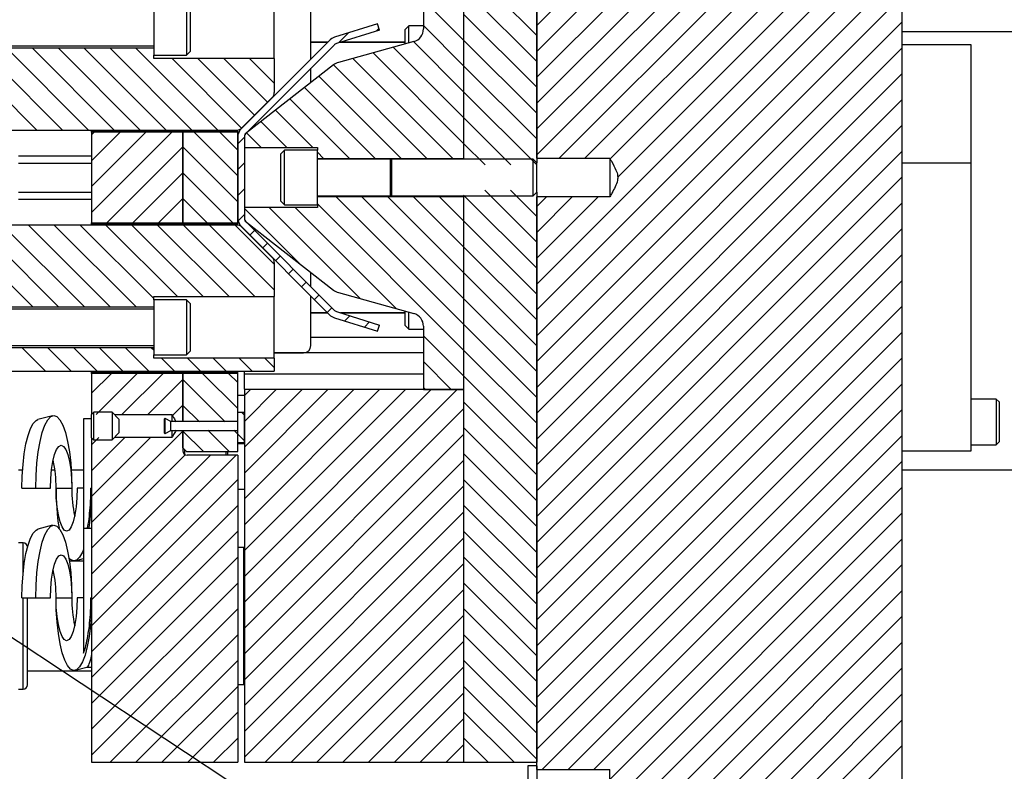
# Model space of a CAD drawing. Header units: inches. Extents: x 1802 to 2468, y -208 to -72.
# Tile 154 of 256: x 1917.11 to 1923.84, y -150.59 to -145.44. Entities that reach past the tile are written whole.
import ezdxf

# ---------------------------------------------------------------- set-up
doc = ezdxf.new("R2010")
doc.units = ezdxf.units.IN
doc.header["$LTSCALE"] = 0.5
doc.header["$MEASUREMENT"] = 0
for name, color, linetype in [('SID-M-D', 42, 'Continuous'), ('SID-M-F', 202, 'Continuous'), ('SID-M-S', 105, 'Continuous')]:
    doc.layers.add(name, color=color, linetype=linetype)

msp = doc.modelspace()

# ---------------------------------------------------------------- linework, layer by layer
at = {"layer": 'SID-M-D'}
msp.add_line((1895.25397, -135.2772), (1930.23006, -158.36689), dxfattribs=at)
at = {"layer": 'SID-M-F', "linetype": 'Continuous'}
for p, q in [((1920.64644, -145.48458), (1923.14644, -142.98458)), ((1920.64644, -145.66135), (1923.14644, -143.16135)), ((1920.64644, -145.83813), (1923.14644, -143.33813)), ((1920.64644, -146.01491), (1923.14644, -143.51491)), ((1920.64644, -146.19168), (1923.14644, -143.69168)), ((1920.64644, -146.36846), (1923.14644, -143.86846)), ((1920.79924, -146.39243), (1923.14644, -144.04524)), ((1920.97602, -146.39243), (1923.14644, -144.22201)), ((1921.14865, -146.39658), (1923.14644, -144.39879)), ((1921.20054, -146.52146), (1923.14644, -144.57557)), ((1920.64644, -147.25234), (1923.14644, -144.75234)), ((1920.64644, -147.42912), (1923.14644, -144.92912)), ((1920.64644, -145.55284), (1920.14644, -145.05284)), ((1920.64644, -147.6059), (1923.14644, -145.1059)), ((1920.64644, -145.72962), (1920.14644, -145.22962)), ((1920.14644, -145.58317), (1919.87144, -145.30817)), ((1920.64644, -147.78267), (1923.14644, -145.28267)), ((1920.64644, -145.90639), (1920.14644, -145.40639)), ((1920.64644, -147.95945), (1923.14644, -145.45945)), ((1919.2901, -145.60348), (1919.35943, -145.53414)), ((1919.54828, -145.52207), (1919.56695, -145.5034)), ((1920.14644, -145.75995), (1919.87144, -145.48495)), ((1920.14644, -145.93672), (1919.80365, -145.59394)), ((1920.64644, -146.08317), (1920.14644, -145.58317)), ((1917.2266, -146.19887), (1916.6671, -145.63937)), ((1917.40338, -146.19887), (1916.84388, -145.63937)), ((1917.58015, -146.19887), (1917.02065, -145.63937)), ((1917.75693, -146.19887), (1917.19743, -145.63937)), ((1917.93371, -146.19887), (1917.37421, -145.63937)), ((1918.11048, -146.19887), (1917.55098, -145.63937)), ((1918.28726, -146.19887), (1917.72776, -145.63937)), ((1918.46404, -146.19887), (1917.90454, -145.63937)), ((1920.14644, -146.29028), (1919.52686, -145.6707)), ((1920.14644, -146.1135), (1919.66525, -145.63232)), ((1920.64644, -148.13623), (1923.14644, -145.63623)), ((1918.62775, -146.1858), (1918.15181, -145.70987)), ((1918.71627, -146.09755), (1918.32859, -145.70987)), ((1918.80466, -146.00916), (1918.50537, -145.70987)), ((1918.85116, -145.87888), (1918.68214, -145.70987)), ((1920.07195, -146.39257), (1919.38846, -145.70908)), ((1919.89517, -146.39257), (1919.25604, -145.75343)), ((1920.64644, -146.25995), (1920.14644, -145.75995)), ((1920.64644, -148.313), (1923.14644, -145.813)), ((1919.7184, -146.39257), (1919.15677, -145.83094)), ((1919.54162, -146.39257), (1919.05753, -145.90847)), ((1920.6464, -146.43669), (1920.14644, -145.93672)), ((1919.36484, -146.39257), (1918.95828, -145.98601)), ((1920.64644, -148.48978), (1923.14644, -145.98978)), ((1919.11438, -146.31888), (1918.85904, -146.06354)), ((1918.9376, -146.31888), (1918.7598, -146.14108)), ((1920.46962, -146.43669), (1920.14644, -146.1135)), ((1917.60116, -146.23175), (1917.61905, -146.21387)), ((1917.60116, -146.40853), (1917.79582, -146.21387)), ((1917.60116, -146.58531), (1917.9726, -146.21387)), ((1917.60116, -146.76208), (1918.14938, -146.21387)), ((1918.60116, -146.51277), (1918.30226, -146.21387)), ((1918.60116, -146.33599), (1918.47904, -146.21387)), ((1918.76082, -146.31888), (1918.66057, -146.21863)), ((1920.64644, -148.66656), (1923.14644, -146.16656)), ((1918.60116, -146.29241), (1918.64649, -146.24709)), ((1917.70615, -146.83387), (1918.22616, -146.31386)), ((1918.60116, -146.68955), (1918.22616, -146.31455)), ((1919.18806, -146.39257), (1919.14644, -146.35094)), ((1920.29285, -146.43669), (1920.14644, -146.29028)), ((1920.64644, -148.84333), (1923.14644, -146.34333)), ((1918.60116, -146.46919), (1918.64644, -146.42391)), ((1917.88293, -146.83387), (1918.22616, -146.49064)), ((1918.56871, -146.83387), (1918.22616, -146.49132)), ((1920.64644, -149.02011), (1923.14644, -146.52011)), ((1918.60116, -146.64597), (1918.64644, -146.60069)), ((1920.64644, -146.96705), (1920.29043, -146.61105)), ((1920.64644, -146.79028), (1920.46721, -146.61105)), ((1920.64644, -146.6135), (1920.64398, -146.61105)), ((1918.05971, -146.83387), (1918.22616, -146.66741)), ((1918.39193, -146.83387), (1918.22616, -146.6681)), ((1920.14644, -147.52771), (1919.27389, -146.65517)), ((1920.14644, -147.35094), (1919.45067, -146.65517)), ((1920.14644, -147.17416), (1919.62745, -146.65517)), ((1920.14644, -146.99738), (1919.80422, -146.65517)), ((1920.14644, -146.82061), (1919.981, -146.65517)), ((1920.64644, -147.14383), (1920.14644, -146.64383)), ((1920.64644, -146.72201), (1920.71314, -146.6553)), ((1920.64644, -146.89879), (1920.88992, -146.6553)), ((1920.64644, -147.07557), (1921.0667, -146.6553)), ((1919.02713, -147.11552), (1918.64644, -146.73482)), ((1919.44186, -147.35347), (1918.81725, -146.72886)), ((1919.68648, -147.42131), (1918.99403, -146.72886)), ((1920.14644, -147.70449), (1919.14644, -146.70449)), ((1920.64644, -149.19689), (1923.14644, -146.69689)), ((1918.60368, -146.82023), (1918.64644, -146.77747)), ((1920.64644, -147.32061), (1920.14644, -146.82061)), ((1917.19866, -147.40837), (1916.63916, -146.84887)), ((1917.37544, -147.40837), (1916.81594, -146.84887)), ((1917.55222, -147.40837), (1916.99272, -146.84887)), ((1917.72899, -147.40837), (1917.16949, -146.84887)), ((1917.90577, -147.40837), (1917.34627, -146.84887)), ((1918.02616, -147.35198), (1917.52305, -146.84887)), ((1918.18882, -147.33787), (1917.69982, -146.84887)), ((1918.3656, -147.33787), (1917.8766, -146.84887)), ((1918.54238, -147.33787), (1918.05338, -146.84887)), ((1918.71915, -147.33787), (1918.23015, -146.84887)), ((1918.85116, -147.2931), (1918.40693, -146.84887)), ((1918.85116, -147.11632), (1918.58371, -146.84887)), ((1918.68338, -146.9173), (1918.7154, -146.88528)), ((1920.64644, -149.37366), (1923.14644, -146.87366)), ((1918.77177, -147.00569), (1918.80379, -146.97367)), ((1920.64644, -147.49738), (1920.14644, -146.99738)), ((1918.86016, -147.09407), (1918.89218, -147.06206)), ((1920.64644, -149.55044), (1923.14644, -147.05044)), ((1918.94855, -147.18246), (1918.98056, -147.15045)), ((1920.64644, -147.67416), (1920.14644, -147.17416)), ((1920.64644, -149.72722), (1923.14644, -147.22722)), ((1919.03694, -147.27085), (1919.06895, -147.23884)), ((1919.12533, -147.35924), (1919.15734, -147.32722)), ((1920.64644, -147.85094), (1920.14644, -147.35094)), ((1919.21371, -147.44763), (1919.24573, -147.41561)), ((1920.64644, -149.90399), (1923.14644, -147.40399)), ((1919.33289, -147.50523), (1919.36898, -147.46913)), ((1919.46729, -147.5476), (1919.50338, -147.51151)), ((1920.64644, -148.02771), (1920.14644, -147.52771)), ((1920.14644, -147.88127), (1919.87144, -147.60627)), ((1920.64644, -150.08077), (1923.14644, -147.58077)), ((1917.28561, -147.84887), (1917.12611, -147.68937)), ((1917.46239, -147.84887), (1917.30289, -147.68937)), ((1917.63916, -147.84887), (1917.47966, -147.68937)), ((1917.81594, -147.84887), (1917.65644, -147.68937)), ((1917.99272, -147.84887), (1917.83322, -147.68937)), ((1918.02616, -147.70554), (1918.00999, -147.68937)), ((1918.16949, -147.84887), (1918.08049, -147.75987)), ((1918.34627, -147.84887), (1918.25727, -147.75987)), ((1918.52305, -147.84887), (1918.43405, -147.75987)), ((1918.69982, -147.84887), (1918.61082, -147.75987)), ((1918.85116, -147.82343), (1918.7876, -147.75987)), ((1920.64644, -148.20449), (1920.14644, -147.70449)), ((1920.64644, -150.25755), (1923.14644, -147.75755)), ((1920.06226, -147.97387), (1919.87144, -147.78304)), ((1917.60116, -147.99952), (1917.73681, -147.86387)), ((1917.6321, -148.14536), (1917.91359, -147.86387)), ((1917.80888, -148.14536), (1918.09037, -147.86387)), ((1918.60116, -148.10376), (1918.36127, -147.86387)), ((1918.60116, -147.92698), (1918.53805, -147.86387)), ((1920.64644, -148.38127), (1920.14644, -147.88127)), ((1917.98565, -148.14536), (1918.22616, -147.90485)), ((1918.51558, -148.19495), (1918.22616, -147.90554)), ((1919.88548, -147.97387), (1919.87144, -147.95982)), ((1920.64644, -150.43432), (1923.14644, -147.93432)), ((1918.64644, -148.01491), (1918.68747, -147.97387)), ((1918.64644, -148.19168), (1918.86425, -147.97387)), ((1918.64644, -148.36846), (1919.04103, -147.97387)), ((1918.64644, -148.54524), (1919.2178, -147.97387)), ((1918.64644, -148.72201), (1919.39458, -147.97387)), ((1918.64644, -148.89879), (1919.57136, -147.97387)), ((1918.64644, -149.07557), (1919.74813, -147.97387)), ((1918.64644, -149.25234), (1919.92491, -147.97387)), ((1918.64644, -149.42912), (1920.10169, -147.97387)), ((1918.1552, -148.15259), (1918.22616, -148.08163)), ((1918.3388, -148.19495), (1918.22616, -148.08231)), ((1918.64644, -149.6059), (1920.14644, -148.1059)), ((1920.64644, -148.55804), (1920.14644, -148.05804)), ((1918.64644, -148.14903), (1918.62676, -148.12936)), ((1920.68367, -150.57387), (1923.14644, -148.1111)), ((1920.64644, -148.73482), (1920.14644, -148.23482)), ((1917.60116, -148.8834), (1918.22616, -148.2584)), ((1917.60116, -148.35307), (1917.65185, -148.30238)), ((1917.60116, -148.52985), (1917.82863, -148.30238)), ((1917.60116, -148.70663), (1918.00541, -148.30238)), ((1918.36594, -148.39887), (1918.22616, -148.25909)), ((1918.54272, -148.39887), (1918.39663, -148.25278)), ((1918.60116, -148.28054), (1918.57341, -148.25278)), ((1918.64644, -148.32581), (1918.60116, -148.28054)), ((1918.64644, -149.78267), (1920.14644, -148.28267)), ((1920.86044, -150.57387), (1923.14644, -148.28788)), ((1917.60116, -149.06018), (1918.24147, -148.41987)), ((1917.60116, -149.23696), (1918.41425, -148.42387)), ((1917.60116, -149.41373), (1918.59103, -148.42387)), ((1920.64644, -148.9116), (1920.14644, -148.4116)), ((1918.64644, -149.95945), (1920.14644, -148.45945)), ((1921.03722, -150.57387), (1923.14644, -148.46465)), ((1917.60116, -149.59051), (1918.60116, -148.59051)), ((1918.64644, -150.13623), (1920.14644, -148.63623)), ((1920.64644, -149.08837), (1920.14644, -148.58837)), ((1921.14644, -150.64143), (1923.14644, -148.64143)), ((1917.60116, -149.76729), (1918.60116, -148.76729)), ((1920.64644, -149.26515), (1920.14644, -148.76515)), ((1918.64644, -150.313), (1920.14644, -148.813)), ((1921.14644, -150.81821), (1923.14644, -148.81821)), ((1917.60116, -149.94406), (1918.60116, -148.94406)), ((1920.64644, -149.44193), (1920.14644, -148.94193)), ((1918.64644, -150.48978), (1920.14644, -148.98978)), ((1921.14644, -150.99498), (1923.14644, -148.99498)), ((1917.60116, -150.12084), (1918.60116, -149.12084)), ((1918.78912, -150.52387), (1920.14644, -149.16656)), ((1920.64644, -149.6187), (1920.14644, -149.1187)), ((1920.64644, -151.67176), (1923.14644, -149.17176)), ((1917.60116, -150.29762), (1918.60116, -149.29762)), ((1920.64644, -149.79548), (1920.14644, -149.29548)), ((1918.9659, -150.52387), (1920.14644, -149.34333)), ((1920.64644, -151.84854), (1923.14644, -149.34854)), ((1917.60116, -150.47439), (1918.60116, -149.47439)), ((1919.14268, -150.52387), (1920.14644, -149.52011)), ((1920.64644, -149.97226), (1920.14644, -149.47226)), ((1920.64644, -152.02531), (1923.14644, -149.52531)), ((1917.72846, -150.52387), (1918.60116, -149.65117)), ((1920.64644, -150.14903), (1920.14644, -149.64903)), ((1919.31945, -150.52387), (1920.14644, -149.69689)), ((1920.64644, -152.20209), (1923.14644, -149.70209)), ((1917.90524, -150.52387), (1918.60116, -149.82795)), ((1920.64644, -150.32581), (1920.14644, -149.82581)), ((1919.49623, -150.52387), (1920.14644, -149.87366)), ((1920.64644, -152.37887), (1923.14644, -149.87887)), ((1918.08202, -150.52387), (1918.60116, -150.00472)), ((1919.67301, -150.52387), (1920.14644, -150.05044)), ((1920.64644, -150.50259), (1920.14644, -150.00259)), ((1920.64644, -152.55564), (1923.14644, -150.05564)), ((1918.25879, -150.52387), (1918.60116, -150.1815)), ((1920.49094, -150.52387), (1920.14644, -150.17936)), ((1919.84978, -150.52387), (1920.14644, -150.22722)), ((1920.64644, -152.73242), (1923.14644, -150.23242)), ((1918.43557, -150.52387), (1918.60116, -150.35828)), ((1920.31416, -150.52387), (1920.14644, -150.35614)), ((1920.02656, -150.52387), (1920.14644, -150.40399)), ((1920.64644, -152.9092), (1923.14644, -150.4092))]:
    msp.add_line(p, q, dxfattribs=at)
at = {"layer": 'SID-M-S'}
for p, q in [((1920.64644, -146.39243), (1920.64644, -136.52387)), ((1923.14644, -156.52387), (1923.14644, -136.52387)), ((1920.14644, -142.52387), (1920.14644, -146.39887)), ((1920.64644, -142.52387), (1920.64644, -146.42337)), ((1919.87144, -145.07387), (1919.87144, -145.5067)), ((1920.14644, -145.07387), (1920.14644, -146.39257)), ((1918.02616, -145.31137), (1918.02616, -145.68637)), ((1918.25116, -145.31137), (1918.25116, -145.68637)), ((1918.27616, -145.33637), (1918.27616, -145.66137)), ((1918.85116, -145.70987), (1918.85116, -145.28787)), ((1919.10116, -145.71266), (1919.10116, -145.37487)), ((1919.557, -145.47185), (1919.26271, -145.56464)), ((1919.57062, -145.51503), (1919.557, -145.47185)), ((1919.57062, -145.51503), (1919.27633, -145.60782)), ((1919.77144, -145.48637), (1919.74644, -145.51137)), ((1919.74644, -145.6098), (1919.74644, -145.51137)), ((1919.87144, -145.48637), (1919.77144, -145.48637)), ((1919.77144, -145.60287), (1919.77144, -145.48637)), ((1923.14644, -145.52387), (1925.39644, -145.52387)), ((1919.22831, -145.58551), (1918.62595, -146.18787)), ((1919.21495, -145.59887), (1919.10116, -145.59887)), ((1919.10116, -145.59887), (1919.21495, -145.59887)), ((1919.23115, -145.58267), (1919.22831, -145.58551)), ((1919.23115, -145.58267), (1919.23122, -145.58274)), ((1919.23148, -145.58251), (1919.2312, -145.58272)), ((1919.80549, -145.59343), (1919.29024, -145.73632)), ((1919.74644, -145.59887), (1919.30471, -145.59887)), ((1919.30471, -145.59887), (1919.74644, -145.59887)), ((1918.02616, -145.63937), (1916.10116, -145.63937)), ((1916.52577, -145.62387), (1918.02616, -145.62387)), ((1918.25116, -145.68637), (1918.27616, -145.66137)), ((1919.26033, -145.61753), (1918.65797, -146.21989)), ((1923.61888, -145.61678), (1923.14644, -145.61678)), ((1923.61888, -146.42387), (1923.61888, -145.61678)), ((1918.02616, -145.68637), (1918.25116, -145.68637)), ((1918.02616, -145.70987), (1918.02616, -145.68637)), ((1918.85116, -145.70987), (1918.02616, -145.70987)), ((1918.85116, -145.70987), (1918.85116, -145.94195)), ((1919.2554, -145.75388), (1918.66068, -146.21853)), ((1919.10116, -145.87438), (1919.10116, -145.77669)), ((1918.6296, -146.18422), (1918.83652, -145.97731)), ((1916.10116, -146.19887), (1918.59424, -146.19887)), ((1917.60116, -146.20387), (1917.60116, -146.19887)), ((1917.60116, -146.20387), (1918.22616, -146.20387)), ((1917.60116, -146.21387), (1917.60116, -146.20387)), ((1917.60116, -146.21387), (1917.60116, -146.83387)), ((1918.22616, -146.21387), (1917.60116, -146.21387)), ((1918.22616, -146.20387), (1918.22616, -146.19887)), ((1918.22616, -146.19887), (1918.22616, -146.20387)), ((1918.22616, -146.20387), (1918.60116, -146.20387)), ((1918.22616, -146.21387), (1918.22616, -146.20387)), ((1918.22616, -146.20387), (1918.22616, -146.21387)), ((1918.22616, -146.83387), (1918.22616, -146.21387)), ((1918.60116, -146.21387), (1918.22616, -146.21387)), ((1918.22616, -146.21387), (1918.22616, -146.83387)), ((1918.60116, -146.20387), (1918.60116, -146.19839)), ((1918.60116, -146.21387), (1918.60116, -146.20387)), ((1918.60116, -146.83387), (1918.60116, -146.21387)), ((1918.60116, -146.24772), (1918.60116, -146.80001)), ((1918.64644, -146.24772), (1918.64644, -146.80001)), ((1918.64644, -146.24772), (1918.64644, -146.31888)), ((1918.64644, -146.31888), (1919.14644, -146.31888)), ((1918.92144, -146.33637), (1918.89644, -146.36137)), ((1919.14644, -146.33637), (1918.92144, -146.33637)), ((1918.92144, -146.71137), (1918.92144, -146.33637)), ((1919.14644, -146.31888), (1919.14644, -146.33637)), ((1919.14644, -146.71137), (1919.14644, -146.33637)), ((1917.10116, -146.37487), (1917.60116, -146.37487)), ((1918.89644, -146.68637), (1918.89644, -146.36137)), ((1919.14644, -146.39257), (1920.14644, -146.39257)), ((1919.64683, -146.39887), (1919.14644, -146.39887)), ((1919.64683, -146.64887), (1919.64683, -146.39887)), ((1919.65575, -146.39887), (1919.64836, -146.41917)), ((1919.64836, -146.62856), (1919.64836, -146.41917)), ((1920.62194, -146.39887), (1919.65575, -146.39887)), ((1919.65575, -146.64887), (1919.65575, -146.39887)), ((1920.64644, -146.42337), (1920.62194, -146.39887)), ((1920.62194, -146.64887), (1920.62194, -146.39887)), ((1920.64644, -146.39243), (1921.14644, -146.39243)), ((1921.14644, -146.39243), (1921.14644, -146.6553)), ((1917.10116, -146.42487), (1917.60116, -146.42487)), ((1920.64644, -146.62437), (1920.64644, -146.42337)), ((1923.14644, -146.42387), (1923.61888, -146.42387)), ((1923.61888, -148.39237), (1923.61888, -146.42387)), ((1917.10116, -146.62287), (1917.60116, -146.62287)), ((1920.62194, -146.64887), (1920.64644, -146.62437)), ((1920.64644, -146.62437), (1920.64644, -150.52387)), ((1917.10116, -146.67287), (1917.60116, -146.67287)), ((1918.89644, -146.68637), (1918.92144, -146.71137)), ((1919.14644, -146.64887), (1919.64683, -146.64887)), ((1920.14644, -146.65517), (1919.14644, -146.65517)), ((1919.64836, -146.62856), (1919.65575, -146.64887)), ((1919.65575, -146.64887), (1920.62194, -146.64887)), ((1920.14644, -146.64887), (1920.14644, -150.52387)), ((1920.14644, -146.65517), (1920.14644, -147.97387)), ((1920.64644, -150.57387), (1920.64644, -146.6553)), ((1921.14644, -146.6553), (1920.64644, -146.6553)), ((1918.64644, -146.72886), (1918.64644, -146.80001)), ((1919.14644, -146.72886), (1918.64644, -146.72886)), ((1918.92144, -146.71137), (1919.14644, -146.71137)), ((1919.14644, -146.71137), (1919.14644, -146.72886)), ((1918.59424, -146.84887), (1916.10116, -146.84887)), ((1917.60116, -146.83387), (1918.22616, -146.83387)), ((1917.60116, -146.84387), (1917.60116, -146.83387)), ((1917.60116, -146.84387), (1918.22616, -146.84387)), ((1917.60116, -146.84887), (1917.60116, -146.84387)), ((1918.22616, -146.83387), (1918.60116, -146.83387)), ((1918.22616, -146.84387), (1918.22616, -146.83387)), ((1918.22616, -146.83387), (1918.22616, -146.84387)), ((1918.22616, -146.84387), (1918.60116, -146.84387)), ((1918.22616, -146.84887), (1918.22616, -146.84387)), ((1918.22616, -146.84387), (1918.22616, -146.84887)), ((1918.60116, -146.84387), (1918.60116, -146.83387)), ((1918.60116, -146.84935), (1918.60116, -146.84387)), ((1918.62595, -146.85987), (1919.22831, -147.46222)), ((1918.83652, -147.07043), (1918.6296, -146.86351)), ((1918.65797, -146.82785), (1919.26033, -147.43021)), ((1918.66068, -146.82921), (1919.2554, -147.29386)), ((1918.85116, -147.10578), (1918.85116, -147.33787)), ((1919.10116, -147.27104), (1919.10116, -147.17335)), ((1918.02616, -147.33787), (1918.85116, -147.33787)), ((1918.02616, -147.36137), (1918.02616, -147.33787)), ((1918.25116, -147.36137), (1918.02616, -147.36137)), ((1918.02616, -147.36137), (1918.02616, -147.73637)), ((1918.27616, -147.38637), (1918.25116, -147.36137)), ((1918.25116, -147.36137), (1918.25116, -147.73637)), ((1918.85116, -147.75987), (1918.85116, -147.33787)), ((1919.10116, -147.67287), (1919.10116, -147.33507)), ((1919.29024, -147.31142), (1919.80549, -147.45431)), ((1916.10116, -147.40837), (1918.02616, -147.40837)), ((1918.02616, -147.42387), (1916.52577, -147.42387)), ((1918.27616, -147.38637), (1918.27616, -147.71137)), ((1919.21495, -147.44887), (1919.10116, -147.44887)), ((1919.10116, -147.44887), (1919.21495, -147.44887)), ((1919.22831, -147.46222), (1919.23115, -147.46507)), ((1919.23122, -147.465), (1919.23115, -147.46507)), ((1919.2312, -147.46502), (1919.23148, -147.46523)), ((1919.26271, -147.4831), (1919.557, -147.57589)), ((1919.27633, -147.43992), (1919.57062, -147.53271)), ((1919.74644, -147.44887), (1919.30471, -147.44887)), ((1919.30471, -147.44887), (1919.74644, -147.44887)), ((1919.74644, -147.53637), (1919.74644, -147.43793)), ((1919.77144, -147.56137), (1919.77144, -147.44487)), ((1919.557, -147.57589), (1919.57062, -147.53271)), ((1919.74644, -147.53637), (1919.77144, -147.56137)), ((1919.77144, -147.56137), (1919.87144, -147.56137)), ((1919.87144, -147.54104), (1919.87144, -147.97387)), ((1919.87144, -147.61887), (1919.10116, -147.61887)), ((1918.02616, -147.68937), (1916.10116, -147.68937)), ((1916.52577, -147.67387), (1918.02616, -147.67387)), ((1918.02616, -147.73637), (1918.25116, -147.73637)), ((1918.02616, -147.75987), (1918.02616, -147.73637)), ((1918.85116, -147.75987), (1918.02616, -147.75987)), ((1918.25116, -147.73637), (1918.27616, -147.71137)), ((1918.85116, -147.72287), (1919.05116, -147.72287)), ((1919.87144, -147.72387), (1918.85116, -147.72387)), ((1918.85116, -147.75987), (1918.85116, -147.84887)), ((1916.10116, -147.84887), (1918.85116, -147.84887)), ((1917.60116, -147.85387), (1917.60116, -147.84887)), ((1917.60116, -147.85387), (1918.22616, -147.85387)), ((1917.60116, -147.86387), (1917.60116, -147.85387)), ((1917.60116, -147.86387), (1917.60116, -148.14437)), ((1918.22616, -147.86387), (1917.60116, -147.86387)), ((1918.22616, -147.85387), (1918.22616, -147.84887)), ((1918.22616, -147.84887), (1918.22616, -147.85387)), ((1918.22616, -147.85387), (1918.60116, -147.85387)), ((1918.22616, -147.86387), (1918.22616, -147.85387)), ((1918.22616, -147.85387), (1918.22616, -147.86387)), ((1918.22616, -148.19387), (1918.22616, -147.86387)), ((1918.60116, -147.86387), (1918.22616, -147.86387)), ((1918.22616, -147.86387), (1918.22616, -148.19387)), ((1918.60116, -147.85387), (1918.60116, -147.84887)), ((1918.60116, -147.86387), (1918.60116, -147.85387)), ((1918.60116, -148.19387), (1918.60116, -147.86387)), ((1918.64644, -147.97127), (1918.64644, -147.84887)), ((1919.87144, -147.86887), (1918.64644, -147.86887)), ((1918.64644, -147.97127), (1918.64644, -147.97387)), ((1918.60116, -148.01188), (1918.64644, -148.01188)), ((1920.14644, -147.97387), (1918.64644, -147.97387)), ((1918.64644, -147.97387), (1918.64644, -150.52387)), ((1919.87144, -147.97387), (1920.14644, -147.97387)), ((1920.14644, -147.97387), (1920.14644, -150.52387)), ((1923.78988, -148.03952), (1923.61888, -148.03952)), ((1923.80888, -148.05852), (1923.78988, -148.03952)), ((1923.78988, -148.03952), (1923.78988, -148.35152)), ((1923.80888, -148.05852), (1923.80888, -148.33252)), ((1917.33516, -148.15295), (1917.2342, -148.17962)), ((1917.30112, -148.18187), (1917.32182, -148.15944)), ((1917.32182, -148.15944), (1917.34318, -148.15189)), ((1917.34318, -148.15189), (1917.36453, -148.15944)), ((1917.36453, -148.15944), (1917.38524, -148.18187)), ((1917.61666, -148.12887), (1917.60116, -148.14437)), ((1917.60116, -148.30337), (1917.60116, -148.14437)), ((1917.74116, -148.12887), (1917.61666, -148.12887)), ((1917.61666, -148.31887), (1917.61666, -148.12887)), ((1917.78866, -148.17637), (1917.74116, -148.12887)), ((1917.74116, -148.12887), (1917.74116, -148.22387)), ((1917.75765, -148.14536), (1918.15116, -148.14536)), ((1918.14316, -148.19387), (1918.10566, -148.17222)), ((1918.10566, -148.27552), (1918.10566, -148.17222)), ((1918.15116, -148.14536), (1918.15116, -148.19387)), ((1918.60116, -148.19387), (1918.60116, -148.12936)), ((1918.60116, -148.12936), (1918.64644, -148.12936)), ((1918.64644, -148.33637), (1918.64644, -148.12936)), ((1917.18361, -148.24162), (1917.20199, -148.20698)), ((1917.20199, -148.20698), (1917.22158, -148.18576)), ((1917.22158, -148.18576), (1917.2342, -148.17962)), ((1917.26413, -148.26816), (1917.28169, -148.21848)), ((1917.28169, -148.21848), (1917.30112, -148.18187)), ((1917.38524, -148.18187), (1917.40467, -148.21848)), ((1917.40467, -148.21848), (1917.42223, -148.26816)), ((1917.60116, -148.17387), (1917.54716, -148.17387)), ((1917.54716, -148.17387), (1917.54716, -148.92387)), ((1917.74116, -148.22387), (1917.74116, -148.31887)), ((1917.78866, -148.17637), (1917.78866, -148.22387)), ((1917.78866, -148.22387), (1917.78866, -148.27137)), ((1918.10116, -148.27292), (1918.10116, -148.17482)), ((1918.60116, -148.19387), (1918.14316, -148.19387)), ((1918.14316, -148.25387), (1918.14316, -148.19387)), ((1918.60116, -148.25387), (1918.60116, -148.19387)), ((1917.15265, -148.3466), (1917.16699, -148.28864)), ((1917.16699, -148.28864), (1917.18361, -148.24162)), ((1917.24897, -148.32942), (1917.26413, -148.26816)), ((1917.42223, -148.26816), (1917.43739, -148.32942)), ((1917.60116, -148.30337), (1917.61666, -148.31887)), ((1917.60116, -148.30337), (1917.60116, -148.92387)), ((1917.74116, -148.31887), (1917.78866, -148.27137)), ((1918.15116, -148.30238), (1917.75765, -148.30238)), ((1918.10566, -148.27552), (1918.14316, -148.25387)), ((1918.14316, -148.25387), (1918.60116, -148.25387)), ((1918.15116, -148.25387), (1918.15116, -148.30238)), ((1918.22616, -148.37387), (1918.22616, -148.25387)), ((1918.22616, -148.25387), (1918.22616, -148.39387)), ((1918.60116, -148.33637), (1918.60116, -148.25387)), ((1918.60116, -148.39887), (1918.60116, -148.25387)), ((1917.14101, -148.41374), (1917.15265, -148.3466)), ((1917.23667, -148.40038), (1917.24897, -148.32942)), ((1917.36202, -148.38443), (1917.37737, -148.36272)), ((1917.37737, -148.36272), (1917.39353, -148.35536)), ((1917.39353, -148.35536), (1917.40969, -148.36272)), ((1917.40969, -148.36272), (1917.42504, -148.38443)), ((1917.43739, -148.32942), (1917.44968, -148.40038)), ((1917.61666, -148.31887), (1917.74116, -148.31887)), ((1918.25116, -148.39887), (1918.22616, -148.37387)), ((1918.60116, -148.33637), (1918.64644, -148.33637)), ((1918.64644, -148.34637), (1918.60116, -148.34637)), ((1923.61888, -148.35152), (1923.78988, -148.35152)), ((1923.78988, -148.35152), (1923.80888, -148.33252)), ((1917.13244, -148.48803), (1917.14101, -148.41374)), ((1917.22761, -148.47889), (1917.23667, -148.40038)), ((1917.33674, -148.46587), (1917.34824, -148.4194)), ((1917.34824, -148.4194), (1917.36202, -148.38443)), ((1917.42504, -148.38443), (1917.43881, -148.4194)), ((1917.43881, -148.4194), (1917.45031, -148.46587)), ((1917.44968, -148.40038), (1917.45874, -148.47889)), ((1918.23644, -148.38414), (1918.23644, -148.41647)), ((1918.25116, -148.39887), (1918.60116, -148.39887)), ((1918.60116, -148.42387), (1918.25616, -148.42387)), ((1918.52144, -148.42387), (1918.52144, -148.39887)), ((1918.53144, -148.39887), (1918.53144, -148.42387)), ((1918.60116, -148.42387), (1918.60116, -150.52387)), ((1923.14644, -148.39237), (1923.61888, -148.39237)), ((1917.12719, -148.56721), (1917.13244, -148.48803)), ((1917.22206, -148.56257), (1917.22761, -148.47889)), ((1917.32809, -148.52152), (1917.33674, -148.46587)), ((1917.45031, -148.46587), (1917.45897, -148.52152)), ((1917.45874, -148.47889), (1917.46429, -148.56257)), ((1917.10116, -148.52387), (1917.12961, -148.52387)), ((1917.12542, -148.64887), (1917.12719, -148.56721)), ((1917.2202, -148.64887), (1917.22206, -148.56257)), ((1917.32272, -148.58356), (1917.32809, -148.52152)), ((1917.32781, -148.52387), (1917.35047, -148.52387)), ((1917.45897, -148.52152), (1917.46434, -148.58356)), ((1917.46221, -148.52387), (1917.54716, -148.52387)), ((1917.46429, -148.56257), (1917.46616, -148.64887)), ((1923.14644, -148.52387), (1925.39644, -148.52387)), ((1917.3209, -148.64887), (1917.32272, -148.58356)), ((1917.46434, -148.58356), (1917.46616, -148.64887)), ((1917.12542, -148.64887), (1917.2202, -148.64887)), ((1917.2202, -148.64887), (1917.3209, -148.64887)), ((1917.35816, -148.64887), (1917.46616, -148.64887)), ((1917.35998, -148.71418), (1917.35816, -148.64887)), ((1917.50342, -148.64887), (1917.5016, -148.71418)), ((1917.54716, -148.64887), (1917.50342, -148.64887)), ((1917.60116, -148.64887), (1917.597, -148.64887)), ((1918.60116, -148.65637), (1918.64644, -148.65637)), ((1917.36535, -148.77622), (1917.35998, -148.71418)), ((1917.37401, -148.83187), (1917.36535, -148.77622)), ((1917.49623, -148.77622), (1917.48758, -148.83187)), ((1917.5016, -148.71418), (1917.49623, -148.77622)), ((1917.38551, -148.87834), (1917.37401, -148.83187)), ((1917.48758, -148.83187), (1917.47608, -148.87834)), ((1917.33516, -148.90295), (1917.2342, -148.92962)), ((1917.30112, -148.93187), (1917.32182, -148.90944)), ((1917.32182, -148.90944), (1917.34318, -148.90189)), ((1917.34318, -148.90189), (1917.36453, -148.90944)), ((1917.36453, -148.90944), (1917.38524, -148.93187)), ((1917.39928, -148.91331), (1917.38551, -148.87834)), ((1917.41463, -148.93502), (1917.39928, -148.91331)), ((1917.46231, -148.91331), (1917.44695, -148.93502)), ((1917.47608, -148.87834), (1917.46231, -148.91331)), ((1917.18361, -148.99162), (1917.20199, -148.95698)), ((1917.20199, -148.95698), (1917.22158, -148.93576)), ((1917.22158, -148.93576), (1917.2342, -148.92962)), ((1917.26413, -149.01816), (1917.28169, -148.96848)), ((1917.28169, -148.96848), (1917.30112, -148.93187)), ((1917.38524, -148.93187), (1917.40467, -148.96848)), ((1917.40467, -148.96848), (1917.42223, -149.01816)), ((1917.43079, -148.94237), (1917.41463, -148.93502)), ((1917.44695, -148.93502), (1917.43079, -148.94237)), ((1917.60116, -148.92387), (1917.54716, -148.92387)), ((1917.54716, -148.92387), (1917.54716, -149.77736)), ((1917.60116, -148.92387), (1917.60116, -149.39887)), ((1917.13366, -149.02387), (1917.10116, -149.02387)), ((1917.13366, -149.22509), (1917.13366, -149.02387)), ((1917.15265, -149.0966), (1917.16699, -149.03864)), ((1917.16699, -149.03864), (1917.18361, -148.99162)), ((1917.24897, -149.07942), (1917.26413, -149.01816)), ((1917.42223, -149.01816), (1917.43739, -149.07942)), ((1917.14101, -149.16374), (1917.15265, -149.0966)), ((1917.23667, -149.15038), (1917.24897, -149.07942)), ((1917.36202, -149.13443), (1917.37737, -149.11272)), ((1917.37737, -149.11272), (1917.39353, -149.10536)), ((1917.39353, -149.10536), (1917.40969, -149.11272)), ((1917.40969, -149.11272), (1917.42504, -149.13443)), ((1917.43739, -149.07942), (1917.44968, -149.15038)), ((1917.53918, -149.08701), (1917.51979, -149.12067)), ((1917.54716, -149.06817), (1917.53918, -149.08701)), ((1918.64316, -149.05487), (1918.60116, -149.05487)), ((1918.64316, -149.99287), (1918.64316, -149.05487)), ((1917.13244, -149.23803), (1917.14101, -149.16374)), ((1917.22761, -149.22889), (1917.23667, -149.15038)), ((1917.33674, -149.21587), (1917.34824, -149.1694)), ((1917.34824, -149.1694), (1917.36202, -149.13443)), ((1917.42504, -149.13443), (1917.43881, -149.1694)), ((1917.43881, -149.1694), (1917.45031, -149.21587)), ((1917.4572, -149.13633), (1917.44578, -149.12485)), ((1917.54716, -149.14887), (1917.44947, -149.14887)), ((1917.44968, -149.15038), (1917.45874, -149.22889)), ((1917.47818, -149.1457), (1917.4572, -149.13633)), ((1917.49925, -149.14043), (1917.47818, -149.1457)), ((1917.48916, -149.14478), (1917.54716, -149.12946)), ((1917.51979, -149.12067), (1917.49925, -149.14043)), ((1917.12719, -149.31721), (1917.13244, -149.23803)), ((1917.22206, -149.31257), (1917.22761, -149.22889)), ((1917.32809, -149.27152), (1917.33674, -149.21587)), ((1917.45031, -149.21587), (1917.45897, -149.27152)), ((1917.45874, -149.22889), (1917.46429, -149.31257)), ((1917.12542, -149.39887), (1917.12719, -149.31721)), ((1917.2202, -149.39887), (1917.22206, -149.31257)), ((1917.32272, -149.33356), (1917.32809, -149.27152)), ((1917.45897, -149.27152), (1917.46434, -149.33356)), ((1917.46429, -149.31257), (1917.46616, -149.39887)), ((1917.3209, -149.39887), (1917.32272, -149.33356)), ((1917.46434, -149.33356), (1917.46616, -149.39887)), ((1917.12542, -149.39887), (1917.2202, -149.39887)), ((1917.13366, -150.02387), (1917.13366, -149.39887)), ((1917.16366, -149.99387), (1917.16366, -149.39887)), ((1917.2202, -149.39887), (1917.3209, -149.39887)), ((1917.35816, -149.39887), (1917.46616, -149.39887)), ((1917.35997, -149.48386), (1917.35816, -149.39887)), ((1917.35998, -149.46418), (1917.35816, -149.39887)), ((1917.50342, -149.39887), (1917.5016, -149.46418)), ((1917.54716, -149.39887), (1917.50342, -149.39887)), ((1917.60116, -149.39887), (1917.597, -149.39887)), ((1917.60116, -149.39887), (1917.60116, -149.50732)), ((1917.36535, -149.56634), (1917.35997, -149.48386)), ((1917.36535, -149.52622), (1917.35998, -149.46418)), ((1917.5016, -149.46418), (1917.49623, -149.52622)), ((1917.60116, -149.50732), (1917.5948, -149.58867)), ((1917.60116, -149.50732), (1917.60116, -149.79308)), ((1917.37401, -149.58187), (1917.36535, -149.52622)), ((1917.37415, -149.64389), (1917.36535, -149.56634)), ((1917.38551, -149.62834), (1917.37401, -149.58187)), ((1917.48758, -149.58187), (1917.47608, -149.62834)), ((1917.49623, -149.52622), (1917.48758, -149.58187)), ((1917.38609, -149.71423), (1917.37415, -149.64389)), ((1917.39928, -149.66331), (1917.38551, -149.62834)), ((1917.47608, -149.62834), (1917.46231, -149.66331)), ((1917.5948, -149.58867), (1917.5851, -149.66442)), ((1917.40084, -149.77527), (1917.38609, -149.71423)), ((1917.41463, -149.68502), (1917.39928, -149.66331)), ((1917.43079, -149.69237), (1917.41463, -149.68502)), ((1917.44695, -149.68502), (1917.43079, -149.69237)), ((1917.46231, -149.66331), (1917.44695, -149.68502)), ((1917.5851, -149.66442), (1917.57233, -149.73235)), ((1917.41795, -149.82522), (1917.40084, -149.77527)), ((1917.57233, -149.73235), (1917.55687, -149.79045)), ((1917.43692, -149.86261), (1917.41795, -149.82522)), ((1917.53918, -149.83701), (1917.51979, -149.87067)), ((1917.55687, -149.79045), (1917.53918, -149.83701)), ((1917.60116, -149.79308), (1917.60116, -149.87387)), ((1917.16366, -149.89887), (1917.60116, -149.89887)), ((1917.4572, -149.88633), (1917.43692, -149.86261)), ((1917.47818, -149.8957), (1917.4572, -149.88633)), ((1917.49925, -149.89043), (1917.47818, -149.8957)), ((1917.48916, -149.89478), (1917.56936, -149.8736)), ((1917.51979, -149.87067), (1917.49925, -149.89043)), ((1917.56834, -149.87387), (1917.60116, -149.87387)), ((1917.60116, -149.87387), (1917.60116, -150.52387)), ((1917.10116, -150.02387), (1917.13366, -150.02387)), ((1918.60116, -149.99287), (1918.64316, -149.99287)), ((1917.60116, -150.52387), (1918.60116, -150.52387)), ((1918.64644, -150.52387), (1920.14644, -150.52387)), ((1920.14644, -150.52387), (1920.64644, -150.52387)), ((1920.58644, -150.54887), (1920.58644, -151.54887)), ((1920.64644, -150.54887), (1920.58644, -150.54887)), ((1920.64644, -150.54887), (1920.64644, -151.54887)), ((1920.64644, -150.57387), (1921.14644, -150.57387)), ((1921.14644, -151.07391), (1921.14644, -150.57387))]:
    msp.add_line(p, q, dxfattribs=at)
for centre, radius, start, end in [((1919.78144, -145.5067), 0.09, 285.5, 0), ((1919.28816, -145.64537), 0.08465, 107.5, 135), ((1919.28816, -145.64537), 0.03937, 107.5, 135), ((1919.31697, -145.83268), 0.1, 105.5, 128), ((1918.80116, -145.94195), 0.05, 315, 0), ((1918.59424, -146.14887), 0.05, 270, 315), ((1918.68581, -146.24772), 0.08465, 135, 180), ((1918.68349, -146.24772), 0.03705, 128, 180), ((1918.68581, -146.24772), 0.03937, 135, 180), ((1919.64762, -146.4189), 0.000787, 180, 340), ((1919.64762, -146.62883), 0.000787, 20, 180), ((1918.68581, -146.80001), 0.08465, 180, 225), ((1918.68581, -146.80001), 0.03937, 180, 225), ((1918.68349, -146.80001), 0.03705, 180, 232), ((1918.59424, -146.89887), 0.05, 45, 90), ((1918.80116, -147.10578), 0.05, 0, 45), ((1919.31697, -147.21506), 0.1, 232, 254.5), ((1919.28816, -147.40237), 0.03937, 225, 252.5), ((1919.28816, -147.40237), 0.08465, 225, 252.5), ((1919.78144, -147.54104), 0.09, 0, 74.5), ((1919.05116, -147.67287), 0.05, 270, 0), ((1918.10416, -148.17482), 0.003, 60, 180), ((1918.10416, -148.27292), 0.003, 180, 300), ((1918.25616, -148.39387), 0.03, 180, 270), ((1916.57126, -148.6344), 0.78704, 358.946423, 12.937794), ((1919.06494, -148.65967), 1.70681, 179.637235, 188.871083), ((1918.26548, -148.66205), 0.79943, 179.05538, 192.828838), ((1916.07883, -148.68083), 1.52425, 350.825217, 357.123434), ((1917.13366, -149.05387), 0.03, 5.656825, 90), ((1918.67416, -149.11787), 0.031, 180, 206.576759), ((1916.57126, -149.3844), 0.78704, 358.946423, 12.937794), ((1918.26548, -149.41205), 0.79943, 179.05538, 192.828838), ((1918.67416, -149.92987), 0.031, 153.423241, 180), ((1917.13366, -149.99387), 0.03, 270, 0)]:
    msp.add_arc(centre, radius, start, end, dxfattribs=at)
msp.add_ellipse((1917.56732, -149.39887), major_axis=(0, 0.475), ratio=0.1277027, start_param=3.1753147, end_param=3.7334396, dxfattribs=at)
for points, knots in [([(1921.14644, -146.39243), (1921.15022, -146.39923), (1921.16512, -146.42596), (1921.18555, -146.46431), (1921.20203, -146.50849), (1921.19989, -146.54875), (1921.18345, -146.58833), (1921.16348, -146.62452), (1921.15109, -146.6469), (1921.14644, -146.6553)], [0, 0, 0, 0, 0.0813938, 0.3200023, 0.456184, 0.5668376, 0.7324538, 0.8994918, 1, 1, 1, 1]), ([(1918.15116, -148.14536), (1918.15884, -148.15877), (1918.16825, -148.17521), (1918.17722, -148.19189), (1918.17887, -148.19495)], [0, 0, 0, 0, 0.8161034, 1, 1, 1, 1]), ([(1918.17887, -148.25278), (1918.17356, -148.26248), (1918.16446, -148.27909), (1918.15507, -148.29554), (1918.15116, -148.30238)], [0, 0, 0, 0, 0.5838704, 1, 1, 1, 1]), ([(1917.57321, -148.92387), (1917.57416, -148.91946), (1917.57951, -148.89458), (1917.5866, -148.84046), (1917.59512, -148.75343), (1917.59631, -148.68731), (1917.597, -148.64887)], [0, 0, 0, 0, 0.0586021, 0.3304571, 0.6107092, 1, 1, 1, 1]), ([(1917.54716, -149.77736), (1917.55246, -149.76045), (1917.56321, -149.72613), (1917.57636, -149.66242), (1917.58675, -149.59096), (1917.59506, -149.50324), (1917.59629, -149.43724), (1917.597, -149.39887)], [0, 0, 0, 0, 0.1825208, 0.3703479, 0.5521776, 0.7396236, 1, 1, 1, 1])]:
    msp.add_open_spline(points, degree=3, knots=knots, dxfattribs=at)

doc.saveas('drawing.dxf')
